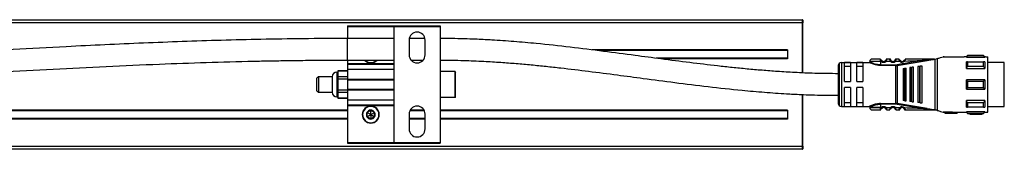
# Model space of a CAD drawing. Header units: millimetres. Extents: x -498 to 2211, y 417 to 918.
# Tile 15 of 24: x 450 to 769, y 417 to 459. Entities that reach past the tile are written whole.
import ezdxf

# ---------------------------------------------------------------- set-up
doc = ezdxf.new("R2010")
doc.units = ezdxf.units.MM

# ---------------------------------------------------------------- blocks, each defined once
blk = doc.blocks.new('Drawing View3')
at = {"color": 7, "linetype": 'Continuous', "lineweight": 25}
for p, q in [((-82.07, 24.5), (917.53, 24.5)), ((917.53, 23.5), (-82.07, 23.5)), ((770.23, 22.5), (785.23, 22.5)), ((770.23, 22.5), (770.23, 22.3)), ((785.23, 22.5), (800.23, 22.5)), ((785.23, 22.5), (785.23, 22.25)), ((800.23, 22.5), (800.23, 22.25)), ((917.53, 24.5), (917.53, 23.5)), ((917.53, 23.5), (917.73, 23.5)), ((917.53, 23.5), (917.53, 7.28)), ((917.73, 24.3), (917.73, 23.5)), ((917.73, 7.27), (917.73, 23.5)), ((770.23, 22.3), (785.23, 22.3)), ((770.23, 22.3), (770.23, 18.42)), ((785.23, 22.25), (800.23, 22.25)), ((785.23, 22.25), (785.23, -15.25)), ((800.23, 22.25), (800.23, -15.25)), ((785.23, 18.42), (770.23, 18.42)), ((770.23, 14.92), (770.23, 18.42)), ((790.13, 17.9), (790.13, 13.1)), ((795.28, 18.42), (790.18, 18.42)), ((795.33, 13.1), (795.33, 17.9)), ((770.23, 11.42), (770.23, 14.92)), ((912.73, 14.7), (849.48, 14.7)), ((912.73, 14.5), (851.1, 14.5)), ((912.73, 14.7), (912.73, 11.8)), ((971.13, 12.9), (970.73, 12.5)), ((976.33, 12.9), (971.13, 12.9)), ((976.33, 12.84), (971.13, 12.84)), ((976.73, 12.5), (976.33, 12.9)), ((976.33, 12.84), (976.33, 12.9)), ((770.23, 11.42), (785.23, 11.42)), ((770.23, 11.42), (770.23, 10.27)), ((770.23, 10.27), (785.23, 10.27)), ((770.23, 10.27), (770.23, 10.08)), ((770.23, 10.08), (785.23, 10.08)), ((770.23, 10.08), (770.23, 8.49)), ((777.73, 10.6), (777.73, 10.5)), ((790.75, 11.42), (794.71, 11.42)), ((912.73, 12), (870.17, 12)), ((912.73, 11.8), (871.67, 11.8)), ((929.23, 9.65), (929.23, -2.65)), ((929.52, 10.36), (929.52, -3.36)), ((930.23, 10.65), (930.23, -3.65)), ((930.23, 10.65), (939.23, 10.65)), ((933.23, 10.58), (931.23, 10.58)), ((931.23, 4.5), (931.23, 10.58)), ((933.23, 10.58), (933.23, 4.5)), ((935.23, 4.5), (935.23, 10.58)), ((937.23, 10.58), (935.23, 10.58)), ((937.23, 10.58), (937.23, 4.5)), ((942.93, 11.73), (942.92, 11.75)), ((942.93, 11.72), (942.93, 11.73)), ((942.93, 10.95), (942.93, 9.85)), ((943.25, 10.95), (942.93, 10.95)), ((942.93, 9.85), (947.9, 9.85)), ((947.9, 9.68), (942.93, 9.68)), ((943.25, 10.95), (943.44, 11.18)), ((946.22, 10.97), (944.62, 10.96)), ((945.92, 11.75), (944.94, 11.75)), ((946.22, 10.97), (946.42, 11.2)), ((947.47, 11.2), (947.45, 11.21)), ((947.65, 11.54), (947.64, 11.5)), ((947.9, 9.85), (947.9, 9.68)), ((947.9, -2.68), (947.9, 9.68)), ((948.3, 9.88), (948.32, 9.71)), ((948.32, 9.71), (957.99, 11.27)), ((948.32, 9.71), (948.32, -2.71)), ((949.36, 11.22), (949.38, 11.24)), ((950.53, 11.26), (950.51, 11.28)), ((957.99, 11.27), (959.75, 11.58)), ((960.22, 11.75), (960.45, 11.75)), ((960.45, 11.75), (960.66, 11.75)), ((960.68, -4.75), (960.68, 11.75)), ((960.73, 11.76), (961.25, 11.9)), ((961.25, 11.9), (961.25, -4.9)), ((963.5, 12.5), (963.23, 12.5)), ((963.23, 12.5), (963.23, 12.43)), ((963.5, 12.5), (970.02, 12.5)), ((970.73, 12.5), (970.02, 12.5)), ((970.73, 12.37), (970.73, 12.5)), ((970.73, 12.37), (976.73, 12.37)), ((971.13, 10.85), (976.33, 10.85)), ((976.93, 12.5), (976.73, 12.5)), ((976.73, 12.5), (976.73, 12.37)), ((976.73, 10.84), (976.73, 8.71)), ((976.93, 12.5), (977.73, 12.5)), ((977.73, -5.5), (977.73, 12.5)), ((983.03, 10.62), (977.73, 10.62)), ((983.03, 7.69), (983.03, 10.62)), ((766.73, 7.5), (766.73, 7.5)), ((766.73, 7.5), (766.73, -0.5)), ((766.73, 7.5), (767.03, 7.5)), ((770.23, 7.96), (767.03, 7.96)), ((767.03, 7.96), (767.03, 7.83)), ((767.03, 7.83), (767.03, 6.96)), ((770.23, 7.83), (767.03, 7.83)), ((767.03, 6.96), (767.03, 6.1)), ((770.23, 8.49), (785.23, 8.49)), ((770.23, 8.49), (770.23, 5.27)), ((805.03, 7.75), (800.23, 7.75)), ((805.03, -0.75), (805.03, 7.75)), ((805.03, 7.75), (805.23, 7.55)), ((805.23, -0.55), (805.23, 7.55)), ((931.23, 9.42), (933.23, 9.42)), ((935.23, 9.42), (937.23, 9.42)), ((950.23, 8.68), (950.23, -1.68)), ((950.57, 8.73), (950.77, 8.75)), ((950.57, 8.73), (950.57, -1.73)), ((951.23, -1.81), (951.23, 8.81)), ((952.43, 8.97), (952.43, -1.97)), ((952.86, 9.03), (953.06, 9.05)), ((952.86, 9.03), (952.86, -2.03)), ((953.63, -2.13), (953.63, 9.13)), ((955.03, 9.31), (955.03, -2.31)), ((955.54, 9.38), (955.54, -2.38)), ((955.83, 9.42), (955.74, 9.41)), ((955.74, -2.41), (955.74, 9.41)), ((956.43, -2.5), (956.43, 9.5)), ((970.73, 8.71), (976.73, 8.71)), ((976.33, 9.38), (971.13, 9.38)), ((983.03, -3.62), (983.03, 7.69)), ((760.73, 6), (760.23, 5.5)), ((760.23, 1.5), (760.23, 5.5)), ((760.73, 6), (760.73, 1)), ((765.23, 6), (760.73, 6)), ((765.23, 6), (765.23, 1)), ((765.23, 6), (765.23, 6)), ((767.03, 6.1), (770.23, 6.1)), ((767.03, 6.1), (767.03, 5.23)), ((770.23, 5.23), (767.03, 5.23)), ((767.03, 5.23), (767.03, 3.5)), ((767.03, 3.5), (767.03, 1.77)), ((770.23, 5.27), (785.23, 5.27)), ((770.23, 5.27), (770.23, 5)), ((770.23, 5), (785.23, 5)), ((770.23, 5), (770.23, 2)), ((931.23, 4.5), (933.23, 4.5)), ((935.23, 4.5), (937.23, 4.5)), ((976.73, 5), (970.73, 5)), ((971.13, 4.56), (976.33, 4.56)), ((976.73, 5), (976.73, 2)), ((760.23, 1.5), (760.73, 1)), ((760.73, 1), (765.23, 1)), ((767.03, 1.77), (767.03, 0.9)), ((767.03, 1.77), (770.23, 1.77)), ((770.23, 0.9), (767.03, 0.9)), ((767.03, 0.9), (767.03, 0.04)), ((767.03, 0.04), (767.03, -0.83)), ((770.23, 2), (785.23, 2)), ((770.23, 2), (770.23, 1.73)), ((770.23, 1.73), (785.23, 1.73)), ((770.23, 1.73), (770.23, -1.49)), ((917.53, 0.26), (917.53, -16.5)), ((917.73, -16.5), (917.73, 0.25)), ((933.23, 2.5), (931.23, 2.5)), ((931.23, -3.58), (931.23, 2.5)), ((933.23, 2.5), (933.23, -3.58)), ((937.23, 2.5), (935.23, 2.5)), ((935.23, -3.58), (935.23, 2.5)), ((937.23, 2.5), (937.23, -3.58)), ((970.73, 2), (976.73, 2)), ((976.33, 2.44), (971.13, 2.44)), ((766.73, -0.5), (767.03, -0.5)), ((767.03, -0.83), (770.23, -0.83)), ((767.03, -0.83), (767.03, -0.96)), ((767.03, -0.96), (770.23, -0.96)), ((770.23, -1.49), (785.23, -1.49)), ((770.23, -1.49), (770.23, -3.08)), ((770.23, -3.08), (785.23, -3.08)), ((770.23, -3.08), (770.23, -3.27)), ((805.03, -0.75), (800.23, -0.75)), ((805.03, -0.75), (805.23, -0.55)), ((933.23, -2.42), (931.23, -2.42)), ((937.23, -2.42), (935.23, -2.42)), ((942.93, -2.68), (947.9, -2.68)), ((947.9, -2.85), (942.93, -2.85)), ((947.9, -2.85), (947.9, -2.68)), ((948.3, -2.88), (948.32, -2.71)), ((957.99, -4.27), (948.32, -2.71)), ((950.77, -1.75), (950.57, -1.73)), ((953.06, -2.05), (952.86, -2.03)), ((955.74, -2.41), (955.54, -2.38)), ((955.74, -2.41), (955.83, -2.42)), ((970.73, -3.84), (970.73, -1.71)), ((976.73, -1.71), (970.73, -1.71)), ((971.13, -2.38), (976.33, -2.38)), ((770.23, -4.8), (480.23, -4.8)), ((770.23, -5), (480.23, -5)), ((770.23, -3.27), (785.23, -3.27)), ((770.23, -3.27), (770.23, -15.3)), ((777.73, -6.25), (776.49, -5.53)), ((776.49, -6.97), (777.73, -6.25)), ((777.73, -3.6), (777.73, -3.5)), ((777.73, -6.25), (777.73, -4.82)), ((777.73, -6.25), (778.97, -5.53)), ((777.73, -6.25), (777.73, -7.68)), ((777.73, -6.25), (778.97, -6.97)), ((790.13, -6.1), (790.13, -10.9)), ((795.08, -5), (790.37, -5)), ((794.98, -4.8), (790.48, -4.8)), ((795.33, -10.9), (795.33, -6.1)), ((912.73, -4.8), (800.23, -4.8)), ((912.73, -5), (800.23, -5)), ((912.73, -4.8), (912.73, -7.7)), ((930.23, -3.65), (939.23, -3.65)), ((931.23, -3.58), (933.23, -3.58)), ((935.23, -3.58), (937.23, -3.58)), ((942.92, -4.75), (942.93, -4.72)), ((942.93, -3.95), (943.25, -3.95)), ((944.62, -3.96), (944.42, -4.18)), ((944.62, -3.96), (946.22, -3.97)), ((944.93, -4.75), (945.92, -4.75)), ((946.41, -4.18), (946.42, -4.2)), ((947.66, -4), (947.45, -4.21)), ((949.36, -4.22), (949.38, -4.24)), ((950.51, -4.28), (950.74, -4.08)), ((960.45, -4.75), (960.22, -4.75)), ((960.45, -4.75), (960.68, -4.75)), ((963.23, -5.43), (963.23, -5.5)), ((963.23, -5.5), (963.5, -5.5)), ((963.73, -5.5), (963.5, -5.5)), ((966.23, -5.47), (963.73, -5.47)), ((963.73, -5.47), (963.73, -5.77)), ((963.73, -5.77), (963.73, -5.8)), ((963.73, -5.77), (966.23, -5.77)), ((963.73, -5.8), (967.73, -5.8)), ((966.23, -5.38), (967.73, -5.5)), ((966.23, -5.38), (966.23, -5.69)), ((966.23, -5.69), (967.73, -5.8)), ((966.23, -5.69), (966.23, -5.77)), ((967.73, -5.5), (970.02, -5.5)), ((967.73, -5.5), (967.73, -5.8)), ((970.02, -5.5), (970.73, -5.5)), ((976.73, -5.37), (970.73, -5.37)), ((970.73, -5.5), (971.13, -5.9)), ((976.33, -3.85), (971.13, -3.85)), ((971.13, -5.84), (976.33, -5.84)), ((971.13, -5.84), (971.13, -5.9)), ((971.13, -5.9), (971.83, -5.9)), ((974.23, -5.89), (971.83, -5.89)), ((971.83, -5.89), (971.83, -6.09)), ((971.83, -6.09), (971.83, -6.1)), ((971.83, -6.09), (974.23, -6.09)), ((971.83, -6.1), (975.83, -6.1)), ((974.23, -5.85), (974.23, -6.05)), ((974.23, -6.05), (974.23, -6.09)), ((975.83, -5.9), (976.33, -5.9)), ((975.83, -5.9), (975.83, -6.1)), ((976.33, -5.9), (976.73, -5.5)), ((976.73, -5.37), (976.73, -5.5)), ((976.73, -5.5), (976.93, -5.5)), ((976.93, -5.5), (977.73, -5.5)), ((977.73, -3.62), (983.03, -3.62)), ((770.23, -7.5), (480.23, -7.5)), ((770.23, -7.7), (480.23, -7.7)), ((777.73, -8.9), (777.73, -9)), ((795.33, -7.5), (790.13, -7.5)), ((795.33, -7.7), (790.13, -7.7)), ((912.73, -7.5), (800.23, -7.5)), ((912.73, -7.7), (800.23, -7.7)), ((770.23, -15.3), (785.23, -15.3)), ((770.23, -15.3), (770.23, -15.5)), ((770.23, -15.5), (785.23, -15.5)), ((785.23, -15.25), (800.23, -15.25)), ((785.23, -15.25), (785.23, -15.5)), ((785.23, -15.5), (800.23, -15.5)), ((800.23, -15.25), (800.23, -15.5)), ((-82.07, -16.5), (917.53, -16.5)), ((917.53, -17.5), (-82.07, -17.5)), ((917.53, -16.5), (917.53, -17.5)), ((917.73, -16.5), (917.53, -16.5)), ((917.73, -16.5), (917.73, -17.3))]:
    blk.add_line(p, q, dxfattribs=at)
at = {"color": 7, "linetype": 'Continuous', "lineweight": 25, "flags": 128}
for points in [[(942.93, 10.95), (941.73, 10.95), (940.68, 10.95), (939.9, 10.95), (939.48, 10.95), (939.43, 10.95)], [(970.73, 8.71), (970.73, 9.02), (970.73, 9.31), (970.73, 9.59), (970.73, 9.86), (970.73, 10.12), (970.73, 10.37), (970.73, 10.61), (970.73, 10.84)], [(971.13, 10.85), (971.13, 10.69), (971.13, 10.52), (971.13, 10.34), (971.13, 10.16), (971.13, 9.97), (971.13, 9.78), (971.13, 9.58), (971.13, 9.38)], [(976.33, 9.38), (976.33, 9.58), (976.33, 9.78), (976.33, 9.97), (976.33, 10.16), (976.33, 10.34), (976.33, 10.52), (976.33, 10.69), (976.33, 10.85)], [(950.77, -1.75), (950.77, -0.58), (950.77, 0.71), (950.77, 2.08), (950.77, 3.5), (950.77, 4.92), (950.77, 6.29), (950.77, 7.58), (950.77, 8.75)], [(953.06, -2.05), (953.06, -0.82), (953.06, 0.54), (953.06, 2), (953.06, 3.5), (953.06, 5), (953.06, 6.46), (953.06, 7.82), (953.06, 9.05)], [(955.54, 9.38), (955.66, 9.4), (955.74, 9.41)], [(970.73, 2), (970.73, 2.37), (970.73, 2.75), (970.73, 3.12), (970.73, 3.5), (970.73, 3.88), (970.73, 4.25), (970.73, 4.63), (970.73, 5)], [(971.13, 4.56), (971.13, 4.29), (971.13, 4.03), (971.13, 3.76), (971.13, 3.5), (971.13, 3.24), (971.13, 2.97), (971.13, 2.71), (971.13, 2.44)], [(976.33, 2.44), (976.33, 2.71), (976.33, 2.97), (976.33, 3.24), (976.33, 3.5), (976.33, 3.76), (976.33, 4.03), (976.33, 4.29), (976.33, 4.56)], [(942.93, -2.85), (942.93, -3.47), (942.93, -3.95)], [(971.13, -2.38), (971.13, -2.58), (971.13, -2.78), (971.13, -2.97), (971.13, -3.16), (971.13, -3.34), (971.13, -3.52), (971.13, -3.69), (971.13, -3.85)], [(976.33, -3.85), (976.33, -3.69), (976.33, -3.52), (976.33, -3.34), (976.33, -3.16), (976.33, -2.97), (976.33, -2.78), (976.33, -2.58), (976.33, -2.38)], [(976.73, -1.71), (976.73, -2.02), (976.73, -2.31), (976.73, -2.59), (976.73, -2.86), (976.73, -3.12), (976.73, -3.37), (976.73, -3.61), (976.73, -3.84)], [(942.93, -3.95), (941.73, -3.95), (940.68, -3.95), (939.9, -3.95), (939.48, -3.95), (939.43, -3.95)], [(939.43, -3.95), (939.48, -3.95), (939.9, -3.95), (940.68, -3.95), (941.73, -3.95), (942.93, -3.95)], [(970.73, -5.5), (970.73, -5.49), (970.73, -5.47), (970.73, -5.43), (970.73, -5.37)], [(976.33, -5.9), (976.33, -5.9), (976.33, -5.89), (976.33, -5.87), (976.33, -5.84)]]:
    blk.add_lwpolyline(points, dxfattribs=at)
at = {"color": 7, "linetype": 'Continuous', "lineweight": 25}
for centre, radius, start, end in [((917.53, 24.3), 0.2, 0, 90), ((792.73, 17.9), 2.6, 0, 180), ((792.73, 13.1), 2.6, 180, 0), ((1114.22, 12.89), 143.1, 179.9966, 180.0205), ((777.73, 13.25), 2.75, 221.8377, 270), ((777.73, 13.25), 2.65, 223.804, 270), ((777.73, 13.25), 2.65, 270, 316.196), ((777.73, 13.25), 2.75, 270, 318.1623), ((930.23, 9.65), 1, 135, 180), ((930.23, 9.65), 1, 90, 135), ((940.23, 10.95), 0.8, 89.9996, 179.9996), ((943.93, 11.75), 1.05, 229.5999, 310.9287), ((943.93, 11.75), 0.75, 229.5945, 310.9271), ((945.92, 11.45), 0.3, 16.6017, 90.0042), ((946.93, 11.75), 1.05, 227.6552, 314.3629), ((946.93, 11.75), 0.75, 227.6553, 314.363), ((947.9, 12.28), 2.43, 270.0027, 279.4582), ((949.93, 11.75), 1.05, 222.867, 320.7053), ((949.93, 11.75), 0.75, 222.867, 320.7053), ((766.73, 6), 1.5, 90, 180), ((766.73, 1), 1.5, 180, 270), ((930.23, -2.65), 1, 180, 225), ((947.9, -5.28), 2.43, 80.5416, 89.9931), ((777.73, -6.25), 2.75, 90, 270), ((777.73, -6.25), 2.65, 90, 270), ((777.73, -6.25), 1.43, 150, 210), ((777.73, -6.25), 1.44, 90, 150), ((777.73, -6.25), 2.75, 270, 90), ((777.73, -6.25), 2.65, 270, 90), ((777.73, -6.25), 1.44, 30, 90), ((777.73, -6.25), 1.43, 330, 30), ((792.73, -6.1), 2.6, 0, 180), ((930.23, -2.65), 1, 225, 270), ((940.23, -3.95), 0.8, 180.0004, 270.0004), ((943.93, -4.75), 1.05, 49.0731, 130.3811), ((943.93, -4.75), 0.75, 49.0731, 130.4057), ((946.93, -4.75), 1.05, 45.6392, 132.3453), ((946.93, -4.75), 0.75, 45.6374, 132.3465), ((949.93, -4.75), 1.05, 39.3083, 137.1337), ((949.93, -4.75), 0.75, 39.2948, 137.1337), ((777.73, -6.25), 1.44, 210, 270), ((777.73, -6.25), 1.44, 270, 330), ((792.73, -10.9), 2.6, 180, 0), ((917.53, -17.3), 0.2, 270, 0)]:
    blk.add_arc(centre, radius, start, end, dxfattribs=at)
for points, knots in [([(770.23, 18.42), (765.39, 18.4), (756.02, 18.37), (742.36, 18.14), (729.33, 17.82), (716.64, 17.41), (704.08, 16.92), (691.54, 16.37), (671.7, 15.4), (644.57, 13.88), (610.13, 11.81), (575.69, 9.85), (547.66, 8.52), (525.99, 7.74), (514.15, 7.42), (505.65, 7.25), (500.34, 7.15), (494.42, 7.07), (487.63, 7.01), (482.8, 7), (480.23, 7)], [0, 0, 0, 0, 0.049992, 0.096758, 0.141218, 0.18469, 0.227914, 0.271139, 0.314364, 0.433236, 0.552109, 0.670981, 0.789849, 0.84215, 0.895091, 0.912281, 0.929907, 0.950061, 0.973424, 1, 1, 1, 1]), ([(929.23, 7), (926.69, 7.02), (921.97, 7.06), (915.4, 7.35), (909.71, 7.69), (904.57, 8.08), (899.68, 8.51), (894.88, 8.99), (888.68, 9.66), (880.98, 10.59), (872.07, 11.74), (862.77, 12.98), (852.97, 14.29), (842.31, 15.61), (832.61, 16.67), (824.14, 17.42), (818.6, 17.81), (814.65, 18.03), (811.99, 18.16), (808.73, 18.28), (804.73, 18.39), (801.81, 18.41), (800.23, 18.42)], [0, 0, 0, 0, 0.058681, 0.10935, 0.152049, 0.190635, 0.228509, 0.265675, 0.302501, 0.372696, 0.445193, 0.510715, 0.589941, 0.674103, 0.759404, 0.815697, 0.871018, 0.887807, 0.907339, 0.932532, 0.963407, 1, 1, 1, 1]), ([(970.73, 12.37), (970.8, 12.46), (970.93, 12.62), (971.07, 12.77), (971.13, 12.84)], [0, 0, 0, 0, 0.553792, 1, 1, 1, 1]), ([(976.33, 12.84), (976.41, 12.75), (976.54, 12.6), (976.67, 12.44), (976.73, 12.37)], [0, 0, 0, 0, 0.5661892, 1, 1, 1, 1]), ([(480.23, 0), (485.07, 0.02), (494.43, 0.05), (508.09, 0.28), (521.12, 0.6), (533.81, 1.01), (546.37, 1.5), (558.9, 2.05), (578.74, 3.02), (605.88, 4.55), (640.31, 6.61), (674.75, 8.57), (702.78, 9.9), (724.45, 10.67), (736.3, 11), (744.79, 11.17), (750.11, 11.26), (756.03, 11.34), (762.82, 11.4), (767.66, 11.41), (770.23, 11.42)], [0, 0, 0, 0, 0.049982, 0.096736, 0.141189, 0.184655, 0.227878, 0.271102, 0.314326, 0.433195, 0.552066, 0.670935, 0.7898, 0.842099, 0.895046, 0.912239, 0.929872, 0.950042, 0.973417, 1, 1, 1, 1]), ([(800.23, 11.42), (802.76, 11.39), (807.48, 11.35), (814.03, 11.07), (819.71, 10.72), (824.83, 10.33), (829.72, 9.89), (834.53, 9.41), (840.72, 8.73), (848.43, 7.8), (857.34, 6.65), (866.63, 5.4), (876.43, 4.11), (887.1, 2.78), (896.8, 1.73), (905.28, 0.99), (910.81, 0.6), (914.77, 0.38), (917.43, 0.26), (920.71, 0.13), (924.72, 0.02), (927.64, 0.01), (929.23, 0)], [0, 0, 0, 0, 0.058572, 0.109127, 0.151691, 0.190257, 0.228112, 0.265258, 0.302104, 0.372391, 0.444864, 0.510218, 0.589542, 0.67378, 0.759086, 0.815383, 0.870676, 0.88746, 0.907122, 0.932412, 0.963357, 1, 1, 1, 1]), ([(939.43, 10.85), (939.43, 10.83), (939.42, 10.79), (939.4, 10.74), (939.37, 10.71), (939.34, 10.68), (939.29, 10.65), (939.25, 10.65), (939.22, 10.65)], [0, 0, 0, 0, 0.239931, 0.369377, 0.501524, 0.633446, 0.762247, 1, 1, 1, 1]), ([(941.94, 9.76), (941.85, 9.77), (941.5, 9.82), (940.96, 9.96), (940.34, 10.16), (939.84, 10.37), (939.48, 10.53), (939.26, 10.63), (939.24, 10.64), (939.23, 10.65)], [0, 0, 0, 0, 0.058005, 0.221383, 0.387996, 0.55011, 0.713007, 0.864869, 1, 1, 1, 1]), ([(942.93, 9.85), (942.71, 9.86), (942.24, 9.88), (941.5, 10.01), (940.9, 10.2), (940.23, 10.45), (939.74, 10.69), (939.49, 10.82), (939.41, 10.86), (939.43, 10.85), (939.43, 10.85)], [0, 0, 0, 0, 0.119643, 0.249053, 0.420317, 0.499119, 0.748929, 0.878027, 0.999989, 1, 1, 1, 1]), ([(942.92, 11.75), (942.57, 11.75), (941.86, 11.75), (940.97, 11.75), (940.35, 11.75), (940.27, 11.75), (940.23, 11.75)], [0, 0, 0, 0, 0.25, 0.499999, 0.75, 1, 1, 1, 1]), ([(942.93, 9.68), (942.73, 9.68), (942.39, 9.68), (942.07, 9.74), (941.94, 9.76)], [0, 0, 0, 0, 0.575662, 1, 1, 1, 1]), ([(942.93, 10.95), (942.93, 11.04), (942.93, 11.21), (942.93, 11.44), (942.93, 11.63), (942.93, 11.69), (942.93, 11.72)], [0, 0, 0, 0, 0.25, 0.5, 0.75, 1, 1, 1, 1]), ([(942.93, 11.72), (942.93, 11.69), (942.94, 11.65), (942.97, 11.55), (942.98, 11.52)], [0, 0, 0, 0, 0.6620007, 1, 1, 1, 1]), ([(943.43, 11.16), (943.38, 11.19), (943.3, 11.23), (943.19, 11.32), (943.11, 11.39), (943.03, 11.46), (943, 11.51), (942.98, 11.52)], [0, 0, 0, 0, 0.304592, 0.475762, 0.660934, 0.858724, 1, 1, 1, 1]), ([(943.43, 11.16), (943.38, 11.19), (943.3, 11.23), (943.19, 11.32), (943.11, 11.39), (943.03, 11.46), (943, 11.51), (942.98, 11.52)], [0, 0, 0, 0, 0.305354, 0.476954, 0.662588, 0.860872, 1, 1, 1, 1]), ([(942.98, 11.52), (942.99, 11.49), (943.01, 11.4), (943.09, 11.19), (943.19, 11.03), (943.25, 10.95)], [0, 0, 0, 0, 0.189153, 0.574673, 1, 1, 1, 1]), ([(944.6, 11.41), (944.6, 11.41), (944.59, 11.39), (944.56, 11.35), (944.53, 11.29), (944.48, 11.24), (944.44, 11.2), (944.42, 11.18)], [0, 0, 0, 0, 0.05277, 0.298048, 0.531365, 0.762116, 1, 1, 1, 1]), ([(944.94, 11.75), (944.93, 11.74), (944.93, 11.74), (944.91, 11.67), (944.89, 11.58), (944.84, 11.43), (944.77, 11.21), (944.67, 11.04), (944.62, 10.96)], [0, 0, 0, 0, 0.144729, 0.283823, 0.416344, 0.542823, 0.779088, 1, 1, 1, 1]), ([(944.94, 11.75), (944.9, 11.75), (944.85, 11.74), (944.8, 11.72), (944.79, 11.71)], [0, 0, 0, 0, 0.608644, 1, 1, 1, 1]), ([(946.22, 10.97), (946.17, 11.07), (946.08, 11.21), (946.02, 11.4), (945.98, 11.52), (945.95, 11.62), (945.93, 11.69), (945.92, 11.74), (945.92, 11.75), (945.92, 11.75)], [0, 0, 0, 0, 0.260575, 0.380139, 0.506889, 0.633746, 0.751654, 0.873628, 1, 1, 1, 1]), ([(946.08, 11.66), (946.06, 11.67), (946.02, 11.68), (945.97, 11.69), (945.94, 11.69), (945.93, 11.68)], [0, 0, 0, 0, 0.424524, 0.840171, 1, 1, 1, 1]), ([(946.16, 11.63), (946.15, 11.65), (946.12, 11.67), (946.07, 11.67), (946.03, 11.62), (946.01, 11.55), (946, 11.51)], [0, 0, 0, 0, 0.2245337, 0.4683612, 0.728158, 1, 1, 1, 1]), ([(946.21, 11.32), (946.21, 11.35), (946.2, 11.42), (946.2, 11.49), (946.21, 11.51), (946.21, 11.51), (946.21, 11.51)], [0, 0, 0, 0, 0.341782, 0.667757, 0.972953, 1, 1, 1, 1]), ([(946.41, 11.18), (946.39, 11.2), (946.34, 11.25), (946.28, 11.33), (946.23, 11.41), (946.21, 11.46), (946.2, 11.48)], [0, 0, 0, 0, 0.237806, 0.481918, 0.735525, 1, 1, 1, 1]), ([(946.42, 11.2), (946.4, 11.22), (946.36, 11.26), (946.31, 11.32), (946.28, 11.38), (946.24, 11.44), (946.21, 11.52), (946.21, 11.53), (946.21, 11.54)], [0, 0, 0, 0, 0.128473, 0.244247, 0.350551, 0.471184, 0.69326, 1, 1, 1, 1]), ([(947.66, 11.49), (947.65, 11.47), (947.63, 11.42), (947.58, 11.34), (947.53, 11.26), (947.49, 11.22), (947.46, 11.2)], [0, 0, 0, 0, 0.264832, 0.518399, 0.762522, 1, 1, 1, 1]), ([(947.66, 11), (947.64, 11.03), (947.58, 11.08), (947.51, 11.15), (947.47, 11.19), (947.47, 11.2), (947.47, 11.2)], [0, 0, 0, 0, 0.3252932, 0.6505863, 0.9758795, 1, 1, 1, 1]), ([(947.64, 11.51), (947.65, 11.51), (947.66, 11.5), (947.66, 11.43), (947.66, 11.37), (947.65, 11.33)], [0, 0, 0, 0, 0.302275, 0.642106, 1, 1, 1, 1]), ([(947.7, 11.63), (947.69, 11.63), (947.67, 11.6), (947.66, 11.57), (947.65, 11.54)], [0, 0, 0, 0, 0.101351, 1, 1, 1, 1]), ([(947.93, 11.75), (947.93, 11.75), (947.93, 11.74), (947.92, 11.69), (947.9, 11.62), (947.88, 11.53), (947.84, 11.41), (947.78, 11.23), (947.71, 11.09), (947.66, 11)], [0, 0, 0, 0, 0.130596, 0.243598, 0.365223, 0.490036, 0.623138, 0.753138, 1, 1, 1, 1]), ([(947.66, 11), (947.94, 11.01), (948.44, 11.02), (948.94, 11.03), (949.16, 11.04)], [0, 0, 0, 0, 0.560003, 1, 1, 1, 1]), ([(947.85, 11.52), (947.85, 11.55), (947.83, 11.62), (947.78, 11.67), (947.73, 11.67), (947.71, 11.64), (947.69, 11.63)], [0, 0, 0, 0, 0.272663, 0.533197, 0.776768, 1, 1, 1, 1]), ([(947.92, 11.69), (947.91, 11.69), (947.88, 11.69), (947.84, 11.68), (947.8, 11.67), (947.78, 11.66)], [0, 0, 0, 0, 0.138915, 0.565007, 1, 1, 1, 1]), ([(947.88, 11.54), (947.89, 11.59), (947.92, 11.68), (947.93, 11.74), (947.93, 11.75), (947.93, 11.75)], [0, 0, 0, 0, 0.461752, 0.729508, 1, 1, 1, 1]), ([(947.9, 9.68), (947.94, 9.68), (948.01, 9.68), (948.08, 9.68), (948.11, 9.69)], [0, 0, 0, 0, 0.559726, 1, 1, 1, 1]), ([(948.92, 11.75), (948.74, 11.75), (948.41, 11.75), (948.08, 11.75), (947.93, 11.75)], [0, 0, 0, 0, 0.559996, 1, 1, 1, 1]), ([(948.32, 9.71), (948.28, 9.71), (948.21, 9.7), (948.14, 9.69), (948.11, 9.69)], [0, 0, 0, 0, 0.559933, 1, 1, 1, 1]), ([(957.96, 11.45), (956.16, 11.16), (952.93, 10.65), (949.71, 10.12), (948.3, 9.88)], [0, 0, 0, 0, 0.5601316, 1, 1, 1, 1]), ([(949.16, 11.04), (949.12, 11.12), (949.05, 11.26), (948.99, 11.43), (948.95, 11.57), (948.93, 11.68), (948.92, 11.74), (948.92, 11.75), (948.92, 11.75)], [0, 0, 0, 0, 0.254121, 0.381809, 0.507323, 0.736087, 0.865704, 1, 1, 1, 1]), ([(949.37, 11.22), (949.35, 11.24), (949.31, 11.26), (949.23, 11.31), (949.16, 11.37), (949.09, 11.44), (949.02, 11.51), (948.98, 11.55), (948.96, 11.57)], [0, 0, 0, 0, 0.142352, 0.295226, 0.460121, 0.637791, 0.827041, 1, 1, 1, 1]), ([(949.16, 11.04), (949.19, 11.06), (949.25, 11.12), (949.32, 11.18), (949.36, 11.22), (949.36, 11.22), (949.36, 11.22)], [0, 0, 0, 0, 0.329331, 0.658662, 0.987992, 1, 1, 1, 1]), ([(950.9, 11.58), (950.88, 11.56), (950.84, 11.53), (950.78, 11.46), (950.71, 11.4), (950.64, 11.34), (950.58, 11.3), (950.54, 11.27), (950.52, 11.26)], [0, 0, 0, 0, 0.165586, 0.356662, 0.535912, 0.702186, 0.856372, 1, 1, 1, 1]), ([(950.74, 11.09), (950.71, 11.11), (950.65, 11.16), (950.58, 11.22), (950.53, 11.26), (950.53, 11.26), (950.53, 11.26)], [0, 0, 0, 0, 0.329696, 0.659392, 0.989088, 1, 1, 1, 1]), ([(950.9, 11.58), (950.9, 11.57), (950.89, 11.54), (950.87, 11.45), (950.83, 11.3), (950.77, 11.17), (950.74, 11.09)], [0, 0, 0, 0, 0.069566, 0.299348, 0.533277, 1, 1, 1, 1]), ([(950.74, 11.09), (952.09, 11.14), (954.5, 11.23), (956.9, 11.38), (957.96, 11.45)], [0, 0, 0, 0, 0.560035, 1, 1, 1, 1]), ([(950.93, 11.75), (950.93, 11.75), (950.93, 11.74), (950.92, 11.69), (950.91, 11.62), (950.9, 11.58)], [0, 0, 0, 0, 0.294039, 0.578495, 1, 1, 1, 1]), ([(960.22, 11.75), (958.49, 11.75), (955.4, 11.75), (952.3, 11.75), (950.93, 11.75)], [0, 0, 0, 0, 0.55991, 1, 1, 1, 1]), ([(960.04, 11.69), (959.8, 11.66), (959.11, 11.59), (958.42, 11.51), (957.96, 11.45)], [0, 0, 0, 0, 0.336936, 1, 1, 1, 1]), ([(957.96, 11.45), (957.96, 11.44), (957.97, 11.43), (957.97, 11.39), (957.98, 11.34), (957.98, 11.3), (957.99, 11.28), (957.99, 11.27)], [0, 0, 0, 0, 0.091603, 0.249514, 0.4999, 0.764636, 1, 1, 1, 1]), ([(959.75, 11.58), (959.88, 11.6), (960.1, 11.63), (960.35, 11.69), (960.44, 11.73), (960.45, 11.73), (960.45, 11.74), (960.45, 11.75), (960.45, 11.75), (960.45, 11.75)], [0, 0, 0, 0, 0.494068, 0.885973, 0.924242, 0.945102, 0.963222, 0.980822, 1, 1, 1, 1]), ([(960.22, 11.75), (960.27, 11.75), (960.34, 11.75), (960.41, 11.75), (960.42, 11.74), (960.43, 11.74), (960.43, 11.74), (960.43, 11.74), (960.43, 11.74), (960.43, 11.74), (960.43, 11.74), (960.4, 11.73), (960.27, 11.71), (960.14, 11.7), (960.04, 11.69)], [0, 0, 0, 0, 0.265411, 0.325307, 0.338215, 0.348853, 0.353315, 0.357365, 0.359355, 0.361401, 0.36591, 0.37717, 0.482443, 1, 1, 1, 1]), ([(960.68, 11.75), (960.68, 11.75), (960.67, 11.75), (960.66, 11.75), (960.66, 11.75)], [0, 0, 0, 0, 0.552396, 1, 1, 1, 1]), ([(960.68, 11.75), (960.69, 11.75), (960.71, 11.75), (960.72, 11.76), (960.73, 11.76)], [0, 0, 0, 0, 0.500614, 1, 1, 1, 1]), ([(961.25, 11.9), (961.65, 12.01), (962.44, 12.22), (962.97, 12.36), (963.23, 12.43)], [0, 0, 0, 0, 0.503559, 1, 1, 1, 1]), ([(963.23, 12.43), (963.32, 12.45), (963.47, 12.49), (963.49, 12.5), (963.5, 12.5)], [0, 0, 0, 0, 0.597948, 1, 1, 1, 1]), ([(971.13, 10.85), (971.05, 10.85), (970.92, 10.84), (970.79, 10.84), (970.73, 10.84)], [0, 0, 0, 0, 0.566189, 1, 1, 1, 1]), ([(976.73, 10.84), (976.66, 10.84), (976.53, 10.84), (976.39, 10.85), (976.33, 10.85)], [0, 0, 0, 0, 0.553792, 1, 1, 1, 1]), ([(950.23, 8.68), (950.23, 8.68), (950.24, 8.68), (950.33, 8.69), (950.43, 8.71), (950.51, 8.72), (950.55, 8.72), (950.57, 8.73)], [0, 0, 0, 0, 0.323921, 0.5874, 0.803788, 0.901229, 1, 1, 1, 1]), ([(950.83, 8.76), (950.82, 8.76), (950.8, 8.76), (950.78, 8.75), (950.77, 8.75)], [0, 0, 0, 0, 0.559946, 1, 1, 1, 1]), ([(950.83, 8.76), (950.87, 8.77), (950.98, 8.78), (951.11, 8.8), (951.21, 8.81), (951.22, 8.81), (951.23, 8.81)], [0, 0, 0, 0, 0.1848998, 0.4087119, 0.6859847, 1, 1, 1, 1]), ([(952.86, 9.03), (952.83, 9.02), (952.78, 9.02), (952.68, 9), (952.56, 8.99), (952.45, 8.97), (952.44, 8.97), (952.43, 8.97)], [0, 0, 0, 0, 0.097342, 0.196469, 0.405839, 0.669699, 1, 1, 1, 1]), ([(953.13, 9.06), (953.12, 9.06), (953.09, 9.06), (953.07, 9.06), (953.06, 9.05)], [0, 0, 0, 0, 0.559949, 1, 1, 1, 1]), ([(953.63, 9.13), (953.62, 9.13), (953.6, 9.13), (953.49, 9.11), (953.35, 9.09), (953.22, 9.08), (953.16, 9.07), (953.13, 9.06)], [0, 0, 0, 0, 0.3057903, 0.5705685, 0.8013867, 0.9041325, 1, 1, 1, 1]), ([(955.54, 9.38), (955.51, 9.38), (955.45, 9.37), (955.33, 9.35), (955.18, 9.34), (955.05, 9.32), (955.04, 9.32), (955.03, 9.31)], [0, 0, 0, 0, 0.095969, 0.193666, 0.400239, 0.664134, 1, 1, 1, 1]), ([(956.43, 9.5), (956.42, 9.5), (956.4, 9.5), (956.24, 9.48), (956.07, 9.45), (955.93, 9.43), (955.86, 9.43), (955.83, 9.42)], [0, 0, 0, 0, 0.3259376, 0.6034709, 0.8153265, 0.9105208, 1, 1, 1, 1]), ([(970.73, 8.71), (970.8, 8.84), (970.93, 9.06), (971.07, 9.28), (971.13, 9.38)], [0, 0, 0, 0, 0.553742, 1, 1, 1, 1]), ([(976.33, 9.38), (976.41, 9.25), (976.54, 9.03), (976.67, 8.81), (976.73, 8.71)], [0, 0, 0, 0, 0.566235, 1, 1, 1, 1]), ([(971.13, 4.56), (971.05, 4.64), (970.92, 4.79), (970.79, 4.94), (970.73, 5)], [0, 0, 0, 0, 0.566189, 1, 1, 1, 1]), ([(976.73, 5), (976.66, 4.92), (976.53, 4.77), (976.39, 4.62), (976.33, 4.56)], [0, 0, 0, 0, 0.553792, 1, 1, 1, 1]), ([(970.73, 2), (970.8, 2.08), (970.93, 2.23), (971.07, 2.38), (971.13, 2.44)], [0, 0, 0, 0, 0.553792, 1, 1, 1, 1]), ([(976.33, 2.44), (976.41, 2.36), (976.54, 2.21), (976.67, 2.06), (976.73, 2)], [0, 0, 0, 0, 0.566189, 1, 1, 1, 1]), ([(942.93, -2.68), (942.71, -2.68), (942.24, -2.7), (941.55, -2.82), (940.86, -2.99), (940.27, -3.19), (939.79, -3.39), (939.46, -3.54), (939.25, -3.63), (939.24, -3.64), (939.23, -3.65)], [0, 0, 0, 0, 0.111654, 0.24051, 0.376183, 0.512093, 0.644057, 0.773959, 0.895726, 1, 1, 1, 1]), ([(939.43, -3.85), (939.43, -3.85), (939.41, -3.86), (939.49, -3.82), (939.74, -3.69), (940.23, -3.45), (940.73, -3.26), (941.1, -3.14), (941.5, -3.01), (941.87, -2.96), (942.02, -2.93)], [0, 0, 0, 0, 0.000008, 0.146295, 0.301126, 0.600743, 0.695253, 0.751166, 0.901022, 1, 1, 1, 1]), ([(942.02, -2.93), (941.87, -2.96), (941.42, -3.03), (940.9, -3.2), (940.22, -3.45), (939.75, -3.68), (939.47, -3.83), (939.44, -3.84), (939.43, -3.85)], [0, 0, 0, 0, 0.0990222, 0.304535, 0.3990559, 0.6987824, 0.8536919, 1, 1, 1, 1]), ([(942.02, -2.93), (942.1, -2.92), (942.39, -2.86), (942.7, -2.86), (942.93, -2.85)], [0, 0, 0, 0, 0.281586, 1, 1, 1, 1]), ([(948.11, -2.69), (948.07, -2.68), (948, -2.68), (947.93, -2.68), (947.9, -2.68)], [0, 0, 0, 0, 0.560115, 1, 1, 1, 1]), ([(948.11, -2.69), (948.15, -2.69), (948.22, -2.7), (948.29, -2.71), (948.32, -2.71)], [0, 0, 0, 0, 0.560253, 1, 1, 1, 1]), ([(948.3, -2.88), (950.1, -3.18), (953.32, -3.71), (956.54, -4.23), (957.96, -4.45)], [0, 0, 0, 0, 0.5598813, 1, 1, 1, 1]), ([(950.57, -1.73), (950.55, -1.72), (950.51, -1.72), (950.43, -1.71), (950.33, -1.69), (950.24, -1.68), (950.23, -1.68), (950.23, -1.68)], [0, 0, 0, 0, 0.096571, 0.197429, 0.41274, 0.676188, 1, 1, 1, 1]), ([(950.77, -1.75), (950.78, -1.75), (950.8, -1.76), (950.82, -1.76), (950.83, -1.76)], [0, 0, 0, 0, 0.553505, 1, 1, 1, 1]), ([(950.83, -1.76), (950.85, -1.76), (950.9, -1.77), (950.99, -1.78), (951.11, -1.8), (951.21, -1.81), (951.22, -1.81), (951.23, -1.81)], [0, 0, 0, 0, 0.092113, 0.190371, 0.409273, 0.68628, 1, 1, 1, 1]), ([(952.86, -2.03), (952.83, -2.02), (952.78, -2.02), (952.68, -2), (952.56, -1.99), (952.45, -1.97), (952.44, -1.97), (952.43, -1.97)], [0, 0, 0, 0, 0.095358, 0.192264, 0.405805, 0.669689, 1, 1, 1, 1]), ([(953.06, -2.05), (953.07, -2.06), (953.09, -2.06), (953.12, -2.06), (953.13, -2.06)], [0, 0, 0, 0, 0.553052, 1, 1, 1, 1]), ([(953.13, -2.06), (953.16, -2.07), (953.22, -2.08), (953.33, -2.09), (953.48, -2.11), (953.6, -2.13), (953.62, -2.13), (953.63, -2.13)], [0, 0, 0, 0, 0.090894, 0.187707, 0.403221, 0.680517, 1, 1, 1, 1]), ([(955.54, -2.38), (955.51, -2.38), (955.45, -2.37), (955.33, -2.35), (955.18, -2.34), (955.05, -2.32), (955.04, -2.32), (955.03, -2.31)], [0, 0, 0, 0, 0.09377, 0.189049, 0.400199, 0.66412, 1, 1, 1, 1]), ([(955.83, -2.42), (955.86, -2.43), (955.93, -2.43), (956.07, -2.45), (956.24, -2.48), (956.4, -2.5), (956.42, -2.5), (956.43, -2.5)], [0, 0, 0, 0, 0.089482, 0.184693, 0.396628, 0.674165, 1, 1, 1, 1]), ([(971.13, -2.38), (971.05, -2.25), (970.92, -2.03), (970.79, -1.81), (970.73, -1.71)], [0, 0, 0, 0, 0.566235, 1, 1, 1, 1]), ([(976.73, -1.71), (976.66, -1.84), (976.53, -2.06), (976.39, -2.28), (976.33, -2.38)], [0, 0, 0, 0, 0.553742, 1, 1, 1, 1]), ([(776.49, -5.53), (776.69, -5.41), (777.11, -5.17), (777.52, -4.93), (777.73, -4.82)], [0, 0, 0, 0, 0.500206, 1, 1, 1, 1]), ([(776.49, -5.53), (776.49, -5.77), (776.49, -6.25), (776.49, -6.73), (776.49, -6.97)], [0, 0, 0, 0, 0.5, 1, 1, 1, 1]), ([(777.73, -4.82), (777.94, -4.93), (778.35, -5.17), (778.76, -5.41), (778.97, -5.53)], [0, 0, 0, 0, 0.500206, 1, 1, 1, 1]), ([(778.97, -6.97), (778.97, -6.73), (778.97, -6.25), (778.97, -5.77), (778.97, -5.53)], [0, 0, 0, 0, 0.5, 1, 1, 1, 1]), ([(939.22, -3.65), (939.25, -3.65), (939.29, -3.65), (939.34, -3.68), (939.37, -3.71), (939.4, -3.74), (939.42, -3.79), (939.43, -3.83), (939.43, -3.85)], [0, 0, 0, 0, 0.23785, 0.366664, 0.498577, 0.630701, 0.760116, 1, 1, 1, 1]), ([(940.23, -4.75), (940.27, -4.75), (940.35, -4.75), (940.97, -4.75), (941.86, -4.75), (942.57, -4.75), (942.92, -4.75)], [0, 0, 0, 0, 0.249999, 0.499999, 0.749999, 1, 1, 1, 1]), ([(942.92, -4.75), (942.95, -4.75), (943.01, -4.74), (943.05, -4.72), (943.07, -4.71)], [0, 0, 0, 0, 0.606418, 1, 1, 1, 1]), ([(942.93, -4.72), (942.93, -4.69), (942.93, -4.63), (942.93, -4.44), (942.93, -4.21), (942.93, -4.04), (942.93, -3.95)], [0, 0, 0, 0, 0.25, 0.5, 0.75, 1, 1, 1, 1]), ([(942.93, -4.72), (942.94, -4.69), (942.95, -4.62), (943.01, -4.42), (943.09, -4.19), (943.2, -4.03), (943.25, -3.95)], [0, 0, 0, 0, 0.255033, 0.493765, 0.735694, 1, 1, 1, 1]), ([(943.25, -3.95), (943.27, -3.98), (943.32, -4.04), (943.39, -4.12), (943.43, -4.17), (943.44, -4.18), (943.44, -4.18)], [0, 0, 0, 0, 0.25, 0.5, 0.75, 1, 1, 1, 1]), ([(943.44, -4.18), (943.42, -4.2), (943.38, -4.23), (943.33, -4.29), (943.29, -4.35), (943.27, -4.39), (943.26, -4.41), (943.26, -4.41)], [0, 0, 0, 0, 0.242839, 0.47865, 0.717893, 0.970599, 1, 1, 1, 1]), ([(944.42, -4.18), (944.44, -4.2), (944.47, -4.23), (944.52, -4.29), (944.56, -4.34), (944.59, -4.39), (944.6, -4.41), (944.6, -4.41)], [0, 0, 0, 0, 0.213141, 0.435836, 0.683866, 0.93411, 1, 1, 1, 1]), ([(944.62, -3.96), (944.67, -4.05), (944.76, -4.2), (944.84, -4.39), (944.89, -4.55), (944.92, -4.67), (944.93, -4.74), (944.93, -4.74), (944.93, -4.75)], [0, 0, 0, 0, 0.257236, 0.385592, 0.515018, 0.745451, 0.869592, 1, 1, 1, 1]), ([(944.94, -4.75), (944.93, -4.74), (944.93, -4.74), (944.91, -4.67), (944.89, -4.58), (944.84, -4.43), (944.77, -4.21), (944.67, -4.04), (944.62, -3.96)], [0, 0, 0, 0, 0.145861, 0.284683, 0.416939, 0.543177, 0.7791, 1, 1, 1, 1]), ([(944.93, -4.75), (944.9, -4.75), (944.85, -4.74), (944.8, -4.72), (944.79, -4.71)], [0, 0, 0, 0, 0.607467, 1, 1, 1, 1]), ([(945.92, -4.75), (945.92, -4.75), (945.92, -4.74), (945.94, -4.68), (945.96, -4.59), (946, -4.45), (946.08, -4.23), (946.17, -4.06), (946.22, -3.97)], [0, 0, 0, 0, 0.140832, 0.276128, 0.406355, 0.532039, 0.771082, 1, 1, 1, 1]), ([(945.98, -4.53), (945.99, -4.52), (946.03, -4.48), (946.1, -4.41), (946.18, -4.33), (946.29, -4.25), (946.36, -4.21), (946.41, -4.18)], [0, 0, 0, 0, 0.140673, 0.338288, 0.523574, 0.695046, 1, 1, 1, 1]), ([(946.22, -3.97), (946.25, -4), (946.3, -4.06), (946.37, -4.13), (946.4, -4.17), (946.41, -4.18), (946.41, -4.18)], [0, 0, 0, 0, 0.329544, 0.659087, 0.988631, 1, 1, 1, 1]), ([(947.45, -4.21), (947.47, -4.23), (947.51, -4.27), (947.55, -4.33), (947.58, -4.38), (947.61, -4.43), (947.63, -4.48), (947.64, -4.52), (947.65, -4.53), (947.65, -4.54)], [0, 0, 0, 0, 0.123014, 0.237615, 0.348765, 0.461883, 0.577963, 0.716125, 1, 1, 1, 1]), ([(947.46, -4.2), (947.51, -4.22), (947.58, -4.27), (947.68, -4.35), (947.76, -4.42), (947.83, -4.49), (947.87, -4.53), (947.89, -4.55)], [0, 0, 0, 0, 0.301002, 0.470144, 0.652979, 0.847956, 1, 1, 1, 1]), ([(947.46, -4.2), (947.51, -4.22), (947.58, -4.27), (947.68, -4.35), (947.76, -4.42), (947.83, -4.49), (947.87, -4.53), (947.88, -4.55)], [0, 0, 0, 0, 0.30121, 0.470472, 0.653445, 0.848578, 1, 1, 1, 1]), ([(949.16, -4.04), (948.88, -4.03), (948.38, -4.01), (947.88, -4), (947.66, -4)], [0, 0, 0, 0, 0.559997, 1, 1, 1, 1]), ([(947.66, -4), (947.71, -4.09), (947.79, -4.23), (947.85, -4.41), (947.89, -4.56), (947.92, -4.68), (947.93, -4.74), (947.93, -4.75), (947.93, -4.75)], [0, 0, 0, 0, 0.252032, 0.381501, 0.511969, 0.740869, 0.868568, 1, 1, 1, 1]), ([(947.93, -4.75), (947.93, -4.75), (947.93, -4.74), (947.92, -4.68), (947.9, -4.59), (947.89, -4.54)], [0, 0, 0, 0, 0.285763, 0.563157, 1, 1, 1, 1]), ([(947.93, -4.75), (948.12, -4.75), (948.45, -4.75), (948.78, -4.75), (948.92, -4.75)], [0, 0, 0, 0, 0.560004, 1, 1, 1, 1]), ([(948.97, -4.53), (948.97, -4.53), (948.95, -4.6), (948.93, -4.68), (948.92, -4.74), (948.92, -4.75), (948.92, -4.75)], [0, 0, 0, 0, 0.0008444, 0.4845003, 0.7417822, 1, 1, 1, 1]), ([(948.92, -4.75), (948.92, -4.75), (948.92, -4.74), (948.93, -4.69), (948.95, -4.61), (948.96, -4.56)], [0, 0, 0, 0, 0.300875, 0.591175, 1, 1, 1, 1]), ([(948.93, -4.69), (948.94, -4.69), (948.97, -4.69), (949.02, -4.69), (949.05, -4.67), (949.07, -4.67)], [0, 0, 0, 0, 0.160881, 0.575948, 1, 1, 1, 1]), ([(948.96, -4.56), (948.96, -4.55), (948.97, -4.52), (949, -4.42), (949.05, -4.26), (949.12, -4.12), (949.16, -4.04)], [0, 0, 0, 0, 0.083735, 0.310847, 0.541557, 1, 1, 1, 1]), ([(948.96, -4.57), (948.98, -4.55), (949.02, -4.51), (949.09, -4.44), (949.16, -4.37), (949.23, -4.31), (949.31, -4.26), (949.35, -4.24), (949.37, -4.22)], [0, 0, 0, 0, 0.172468, 0.361821, 0.539594, 0.704586, 0.857555, 1, 1, 1, 1]), ([(949, -4.54), (949.01, -4.57), (949.03, -4.63), (949.07, -4.67), (949.12, -4.68), (949.15, -4.65), (949.16, -4.63)], [0, 0, 0, 0, 0.272024, 0.532114, 0.77608, 1, 1, 1, 1]), ([(949.16, -4.04), (949.19, -4.06), (949.25, -4.12), (949.32, -4.18), (949.36, -4.22), (949.36, -4.22), (949.36, -4.22)], [0, 0, 0, 0, 0.329444, 0.658887, 0.988331, 1, 1, 1, 1]), ([(949.21, -4.52), (949.2, -4.51), (949.19, -4.51), (949.18, -4.45), (949.19, -4.39), (949.19, -4.36)], [0, 0, 0, 0, 0.273145, 0.627075, 1, 1, 1, 1]), ([(949.19, -4.5), (949.2, -4.48), (949.22, -4.44), (949.26, -4.36), (949.31, -4.29), (949.35, -4.24), (949.37, -4.22)], [0, 0, 0, 0, 0.264405, 0.518064, 0.762355, 1, 1, 1, 1]), ([(950.51, -4.28), (950.52, -4.29), (950.54, -4.32), (950.57, -4.36), (950.6, -4.41), (950.62, -4.46), (950.64, -4.52), (950.65, -4.53), (950.65, -4.54)], [0, 0, 0, 0, 0.110257, 0.218192, 0.32906, 0.447725, 0.716305, 1, 1, 1, 1]), ([(950.52, -4.26), (950.54, -4.28), (950.57, -4.32), (950.61, -4.39), (950.64, -4.46), (950.66, -4.5), (950.67, -4.51)], [0, 0, 0, 0, 0.237745, 0.4820036, 0.7355836, 1, 1, 1, 1]), ([(950.68, -4.39), (950.68, -4.42), (950.68, -4.47), (950.66, -4.51), (950.66, -4.52), (950.65, -4.52)], [0, 0, 0, 0, 0.415272, 0.806958, 1, 1, 1, 1]), ([(950.7, -4.63), (950.7, -4.63), (950.67, -4.6), (950.66, -4.57), (950.65, -4.54)], [0, 0, 0, 0, 0.1372176, 1, 1, 1, 1]), ([(950.7, -4.63), (950.71, -4.65), (950.74, -4.68), (950.78, -4.68), (950.83, -4.64), (950.85, -4.58), (950.86, -4.55)], [0, 0, 0, 0, 0.221812, 0.465472, 0.726546, 1, 1, 1, 1]), ([(957.96, -4.45), (956.61, -4.37), (954.21, -4.22), (951.8, -4.13), (950.74, -4.08)], [0, 0, 0, 0, 0.559911, 1, 1, 1, 1]), ([(950.74, -4.08), (950.78, -4.17), (950.85, -4.34), (950.9, -4.56), (950.92, -4.68), (950.93, -4.74), (950.93, -4.75), (950.93, -4.75)], [0, 0, 0, 0, 0.262172, 0.507602, 0.72834, 0.860106, 1, 1, 1, 1]), ([(950.78, -4.67), (950.8, -4.68), (950.84, -4.69), (950.89, -4.7), (950.92, -4.7), (950.93, -4.7)], [0, 0, 0, 0, 0.418305, 0.828044, 1, 1, 1, 1]), ([(950.93, -4.75), (952.67, -4.75), (955.77, -4.75), (958.86, -4.75), (960.22, -4.75)], [0, 0, 0, 0, 0.560093, 1, 1, 1, 1]), ([(957.96, -4.45), (957.96, -4.43), (957.97, -4.39), (957.98, -4.34), (957.98, -4.3), (957.99, -4.28), (957.99, -4.27)], [0, 0, 0, 0, 0.244855, 0.499998, 0.755142, 1, 1, 1, 1]), ([(960.22, -4.75), (960.28, -4.75), (960.35, -4.75), (960.42, -4.74), (960.44, -4.73), (960.44, -4.73), (960.44, -4.73), (960.44, -4.73), (960.44, -4.73), (960.44, -4.73), (960.44, -4.73), (960.44, -4.73), (960.44, -4.73), (960.41, -4.72), (960.36, -4.72), (960, -4.68), (959.2, -4.6), (958.43, -4.51), (957.96, -4.45)], [0, 0, 0, 0, 0.072214, 0.081722, 0.08512, 0.087091, 0.087737, 0.087997, 0.088232, 0.08846, 0.088702, 0.089289, 0.091106, 0.093934, 0.116011, 0.155655, 0.482183, 1, 1, 1, 1]), ([(957.99, -4.27), (958.62, -4.37), (959.41, -4.5), (960.22, -4.66), (960.4, -4.71), (960.43, -4.73), (960.45, -4.73), (960.45, -4.74), (960.45, -4.74), (960.45, -4.75), (960.45, -4.75), (960.45, -4.75)], [0, 0, 0, 0, 0.755693, 0.934963, 0.959842, 0.977411, 0.983893, 0.989328, 0.991876, 0.994439, 1, 1, 1, 1]), ([(960.43, -4.74), (960.43, -4.74), (960.43, -4.74), (960.42, -4.74), (960.4, -4.75), (960.38, -4.75), (960.37, -4.75)], [0, 0, 0, 0, 0.068493, 0.149045, 0.357724, 1, 1, 1, 1]), ([(960.74, -4.76), (960.73, -4.76), (960.71, -4.75), (960.69, -4.75), (960.68, -4.75)], [0, 0, 0, 0, 0.483169, 1, 1, 1, 1]), ([(961.25, -4.9), (961.16, -4.87), (960.99, -4.83), (960.81, -4.78), (960.74, -4.76)], [0, 0, 0, 0, 0.580302, 1, 1, 1, 1]), ([(961.25, -4.9), (961.65, -5), (962.44, -5.21), (962.97, -5.36), (963.23, -5.43)], [0, 0, 0, 0, 0.503572, 1, 1, 1, 1]), ([(963.5, -5.5), (963.48, -5.5), (963.46, -5.49), (963.3, -5.45), (963.23, -5.43)], [0, 0, 0, 0, 0.526511, 1, 1, 1, 1]), ([(970.73, -3.84), (970.8, -3.84), (970.93, -3.84), (971.07, -3.85), (971.13, -3.85)], [0, 0, 0, 0, 0.5537923, 1, 1, 1, 1]), ([(971.13, -5.84), (971.05, -5.75), (970.92, -5.6), (970.79, -5.44), (970.73, -5.37)], [0, 0, 0, 0, 0.566189, 1, 1, 1, 1]), ([(975.83, -5.9), (975.53, -5.9), (975, -5.89), (974.46, -5.86), (974.23, -5.85)], [0, 0, 0, 0, 0.559989, 1, 1, 1, 1]), ([(975.83, -6.1), (975.53, -6.1), (975, -6.09), (974.46, -6.06), (974.23, -6.05)], [0, 0, 0, 0, 0.559989, 1, 1, 1, 1]), ([(976.33, -3.85), (976.41, -3.85), (976.54, -3.84), (976.67, -3.84), (976.73, -3.84)], [0, 0, 0, 0, 0.5661893, 1, 1, 1, 1]), ([(976.73, -5.37), (976.66, -5.46), (976.53, -5.62), (976.39, -5.77), (976.33, -5.84)], [0, 0, 0, 0, 0.553792, 1, 1, 1, 1]), ([(777.73, -7.68), (777.52, -7.57), (777.11, -7.33), (776.69, -7.09), (776.49, -6.97)], [0, 0, 0, 0, 0.500206, 1, 1, 1, 1]), ([(778.97, -6.97), (778.76, -7.09), (778.35, -7.33), (777.94, -7.57), (777.73, -7.68)], [0, 0, 0, 0, 0.500206, 1, 1, 1, 1])]:
    blk.add_open_spline(points, degree=3, knots=knots, dxfattribs=at)
for points in [[(942.93, 9.85), (942.93, 9.83), (942.93, 9.8), (942.93, 9.75), (942.93, 9.71), (942.93, 9.69), (942.93, 9.68)], [(944.62, 10.96), (944.59, 10.99), (944.54, 11.05), (944.47, 11.12), (944.43, 11.17), (944.42, 11.18), (944.42, 11.18)], [(942.93, -2.68), (942.93, -2.69), (942.93, -2.71), (942.93, -2.75), (942.93, -2.8), (942.93, -2.83), (942.93, -2.85)]]:
    blk.add_open_spline(points, degree=3, dxfattribs=at)

msp = doc.modelspace()

# ---------------------------------------------------------------- block references
at = {"color": 7, "linetype": 'Continuous', "lineweight": 25}
msp.add_blockref('Drawing View3', (-214.06, 434.43), dxfattribs=at)

doc.saveas('drawing.dxf')
